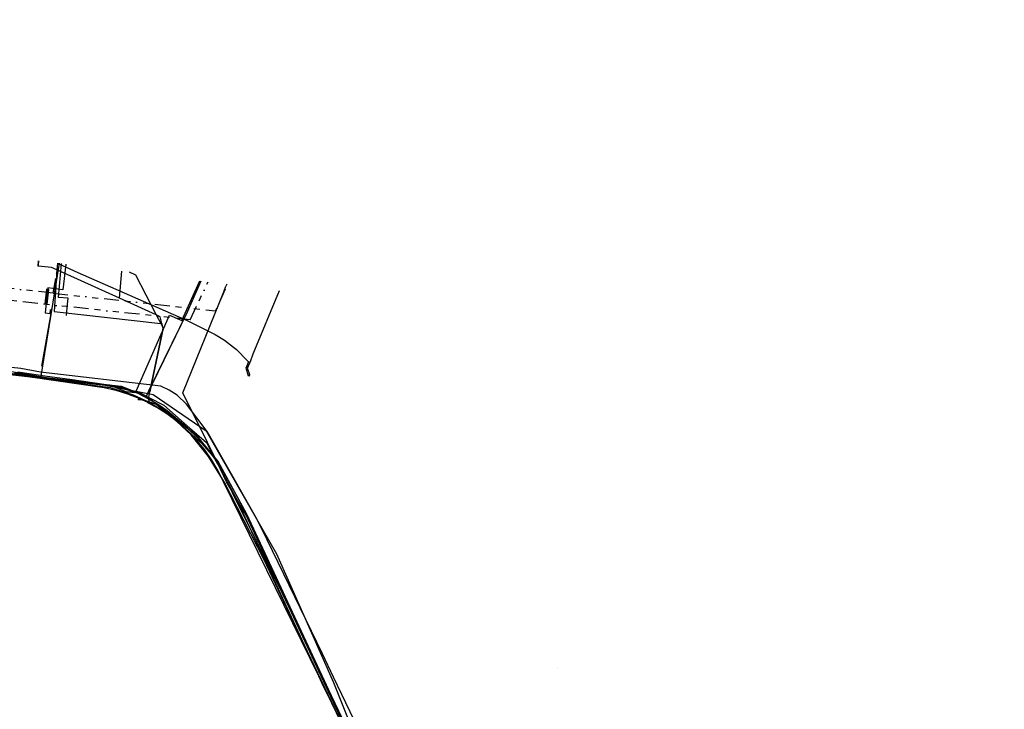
# Model space of a CAD drawing. Header units: metres. Extents: x 110434 to 154968, y 389493 to 3894488.
# Tile 8 of 10: x 111094 to 111259, y 426744 to 426860. Entities that reach past the tile are written whole.
import ezdxf
from ezdxf.lldxf.tags import DXFTag

# ---------------------------------------------------------------- set-up
doc = ezdxf.new("R2010")
doc.units = ezdxf.units.M
doc.header["$LTSCALE"] = 0.5
doc.linetypes.add('RI-OVERIG', pattern=[17, 5, -2, 2, -2, 0, -2, 2, -2])
for name, color, linetype in [('B-WE-KL-DATA_BT NEDERLAND NV-G', 90, 'KL-DATA-N'), ('B-WE-KL-DATA_DUCT_ZIGGO BV-G', 90, 'Continuous'), ('B-WE-KL-DATA_EUROFIBER NEDERLAND BV-G', 90, 'KL-DATA-N'), ('B-WE-KL-DATA_GEBROEDERS VAN DER DONK BV SBD-G', 90, 'KL-DATA-N'), ('B-WE-KL-DATA_HULPSTUK_KPN BV-S', 90, 'Continuous'), ('B-WE-KL-DATA_KABELBED_KPN BV-G', 90, 'Continuous'), ('B-WE-KL-DATA_KABELBED_ZIGGO BV-G', 90, 'Continuous'), ('B-WE-KL-DATA_MANTELBUIS_PVC_1_KPN BV-G', 90, 'Continuous'), ('B-WE-KL-ET_LS_400 V_STEDIN BV NETBEHEER BV-G', 190, 'KL-LS-N'), ('B-WE-KL-ET_LS_HULPSTUK_STEDIN BV NETBEHEER BV-S', 190, 'Continuous'), ('B-WE-KL-ET_LS_MANTELBUIS_STEDIN BV NETBEHEER BV-G', 190, 'Continuous'), ('B-WE-KL-ET_MS_13 KV_STEDIN BV NETBEHEER BV-G', 130, 'KL-MS-N'), ('B-WE-KL-GAS_LD_MANTELBUIS_PVC_250_STEDIN BV NETBEHEER BV-G', 50, 'Continuous'), ('B-WE-KL-GAS_LD_PVC_200_0.1 BAR_STEDIN BV NETBEHEER BV-G', 50, 'KL-GAS-LD-N'), ('B-WE-KL-WATER_HULPSTUK_OASEN NV-S', 170, 'Continuous'), ('B-WE-KL-WATER_PVC_200_OASEN NV-G', 170, 'KL-WATER-N'), ('B-WE-KL-WATER_PVC_315_OASEN NV-G', 170, 'KL-WATER-N'), ('B-WE-RI-VRIJVERVAL_GEMEENTE SLIEDRECHT-G', 210, 'RI-OVERIG')]:
    doc.layers.add(name, color=color, linetype=linetype)
doc.styles.add('NLCS-ISO', font='NLCS-ISO.ttf')
doc.styles.get("Standard").update_dxf_attribs({"font": 'isocp.shx', "height": 2.5})
tags = doc.linetypes.add('KL-DATA-N', pattern='A,4,-1,[101,NLCS.SHX,S=0.5,R=0,X=0,Y=0],-1,4,-1,["D",Standard,S=1,R=0,X=-0.25,Y=-0.5],-1.5', length=12.5).pattern_tags.tags
tags[18] = DXFTag(74, 10)
tags = doc.linetypes.add('KL-GAS-LD-N', pattern='A,4,-1,[69,NLCS.SHX,S=0.5,R=0,X=0,Y=0],-1,4,-1,["L",Standard,S=1,R=0,X=0.25,Y=-0.5],-2', length=13).pattern_tags.tags
tags[18] = DXFTag(74, 10)
tags = doc.linetypes.add('KL-LS-N', pattern='A,4,-1,[103,NLCS.SHX,S=0.75,R=0,X=0,Y=0],-1,4,-1,["L",Standard,S=1,R=0,X=0,Y=-0.5],-2', length=13).pattern_tags.tags
tags[18] = DXFTag(74, 10)
tags = doc.linetypes.add('KL-MS-N', pattern='A,4,-1,[103,NLCS.SHX,S=0.75,R=0,X=0,Y=0],-1,4,-1,["M",Standard,S=1,R=0,X=0,Y=-0.5],-2', length=13).pattern_tags.tags
tags[18] = DXFTag(74, 10)
doc.linetypes.add('KL-WATER-N', pattern='A,7,-0.5,[168,NLCS.SHX,S=0.75,R=0,X=0.75,Y=0],-2', length=9.5)

# ---------------------------------------------------------------- blocks, each defined once
blk = doc.blocks.new('SKL-WTB_HULP_MOF-SO')
at = {"linetype": 'ByBlock', "lineweight": 18}
h = blk.add_hatch(color=0, dxfattribs=at)
h.dxf.hatch_style = 1
h.paths.add_polyline_path([(-0.5625, 0, 1), (0.5625, 0, 1)])
at = {"color": 0, "linetype": 'ByBlock', "lineweight": 18}
blk.add_circle((0, 0), 0.5625, dxfattribs=at)
at = {"color": 0, "linetype": 'ByBlock', "lineweight": 18, "style": 'NLCS-ISO', "flags": 1}
for tag, p in [('TYPE', (1.5, 0)), ('OMSCHRIJVING', (1.5, -3)), ('LABEL', (1.5, -1.5))]:
    blk.add_attdef(tag, p, '', height=1, dxfattribs=at)
blk = doc.blocks.new('SKL-WTB_HULP_OVERIG-SO')
at = {"color": 0, "linetype": 'ByBlock', "lineweight": 18}
for points in [[(-0.1, 0.1), (0.1, -0.1)], [(0.1, 0.1), (-0.1, -0.1)]]:
    blk.add_lwpolyline(points, dxfattribs=at)
at = {"color": 0, "linetype": 'ByBlock', "lineweight": 18, "style": 'NLCS-ISO', "flags": 1}
for tag, p in [('TYPE', (1.5, 0)), ('LABEL', (1.5, -1.5)), ('OMSCHRIJVING', (1.5, -3))]:
    blk.add_attdef(tag, p, '', height=1, dxfattribs=at)

msp = doc.modelspace()

# ---------------------------------------------------------------- linework, layer by layer
at = {"layer": 'B-WE-KL-DATA_BT NEDERLAND NV-G', "flags": 128}
for points in [[(110600.02, 426851.74), (110600.78, 426853.92), (110600.98, 426854.29), (110601.2, 426854.63), (110601.43, 426854.97), (110601.67, 426855.3), (110601.91, 426855.63), (110602.18, 426855.94), (110602.46, 426856.25), (110602.74, 426856.55), (110603.02, 426856.83), (110603.33, 426857.1), (110603.65, 426857.37), (110603.96, 426857.62), (110604.29, 426857.86), (110604.63, 426858.09), (110604.97, 426858.31), (110605.33, 426858.51), (110605.69, 426858.71), (110606.06, 426858.89), (110606.43, 426859.05), (110606.82, 426859.21), (110607.19, 426859.35), (110607.58, 426859.48), (110607.97, 426859.58), (110608.37, 426859.69), (110608.78, 426859.78), (110609.22, 426859.89), (110609.63, 426859.99), (110610.05, 426860.07), (110610.47, 426860.13), (110610.9, 426860.19), (110611.32, 426860.23), (110611.74, 426860.25), (110612.16, 426860.26), (110612.59, 426860.26), (110613.01, 426860.24), (110613.44, 426860.2), (110613.87, 426860.15), (110614.29, 426860.1), (110614.7, 426860.02), (110615.12, 426859.92), (110615.54, 426859.82), (110615.94, 426859.7), (110616.35, 426859.57), (110616.74, 426859.42), (110617.14, 426859.26), (110617.53, 426859.09), (110617.91, 426858.9), (110618.29, 426858.7), (110618.64, 426858.5), (110641.87, 426842.52), (110660.84, 426827.9), (110664.73, 426824.76), (110666.87, 426822.64), (110705.79, 426791.25), (110708.67, 426788.66), (110711.69, 426786.24), (110714.86, 426784.02), (110718.16, 426781.99), (110721.57, 426780.17), (110725.09, 426778.56), (110728.7, 426777.16), (110732.39, 426775.98), (110736.14, 426775.03), (110739.95, 426774.31), (110772.71, 426770.85), (110780.4, 426770.03), (110827.02, 426765.11), (110876.74, 426759.82), (110916.51, 426755.59), (110922.9, 426753.25), (110940.73, 426762.41), (110940.65, 426767.63), (110952.2, 426790.37), (110956.1, 426796.37), (110959.39, 426803.18), (110960.56, 426804.96), (110961.91, 426806.6), (110963.44, 426808.07), (110965.13, 426809.37), (110966.94, 426810.48), (110968.87, 426811.38), (110970.88, 426812.06), (110972.95, 426812.52), (110975.07, 426812.75), (110977.19, 426812.74), (110992.04, 426811.86), (111041.79, 426806.62), (111091.51, 426801.39), (111098.94, 426800.08), (111108.93, 426798.94), (111110.36, 426798.34), (111111.76, 426797.76)], [(110600.03, 426851.73), (110600.78, 426853.92), (110601.91, 426855.63), (110603.96, 426857.62), (110606.06, 426858.89), (110610.05, 426860.07), (110612.59, 426860.26), (110615.54, 426859.82), (110618.29, 426858.7), (110641.87, 426842.52), (110660.84, 426827.9), (110664.73, 426824.76), (110666.87, 426822.64), (110705.79, 426791.25), (110708.67, 426788.66), (110711.69, 426786.24), (110714.86, 426784.02), (110718.16, 426781.99), (110721.57, 426780.17), (110725.09, 426778.56), (110728.7, 426777.16), (110732.39, 426775.98), (110736.14, 426775.03), (110739.95, 426774.31), (110916.51, 426755.59), (110922.9, 426753.25), (110940.73, 426762.41), (110940.65, 426767.63), (110952.2, 426790.37), (110956.1, 426796.37), (110959.39, 426803.18), (110960.56, 426804.96), (110961.91, 426806.6), (110963.44, 426808.07), (110965.13, 426809.37), (110966.94, 426810.48), (110968.87, 426811.38), (110970.88, 426812.06), (110972.96, 426812.52), (110975.07, 426812.75), (110977.2, 426812.74), (110992.04, 426811.86), (111091.51, 426801.39), (111098.94, 426800.08), (111108.93, 426798.94), (111111.76, 426797.76)], [(111111.76, 426797.76), (111113.4, 426797.87), (111118.99, 426810.69), (111121.05, 426809.77), (111124.1, 426816.45)], [(111111.76, 426797.76), (111113.4, 426797.87), (111118.99, 426810.69), (111121.05, 426809.77), (111124.1, 426816.45)], [(111111.76, 426797.76), (111113.62, 426797.67), (111115.11, 426797.07), (111123.48, 426790.51), (111127.19, 426785.97), (111131.94, 426777.31), (111139.62, 426760.82), (111150.68, 426737.04), (111152.07, 426732.25), (111156.46, 426722.13), (111158.97, 426716.68), (111162.9, 426708.07), (111166.84, 426695.79), (111167.67, 426693.31), (111170.67, 426686.85), (111170.09, 426685.27), (111172.34, 426680.54), (111176.69, 426670.99), (111177.38, 426669.77), (111178.95, 426667.26), (111183.89, 426659.32), (111184.61, 426658.16), (111185.03, 426657.38), (111189.96, 426646.64), (111193.91, 426638.13), (111196.44, 426632.73), (111198.71, 426627.88), (111200.18, 426625.08), (111202.89, 426620.73), (111204.69, 426618.11), (111206.83, 426615.47), (111208.25, 426613.97), (111210.87, 426611.29), (111213.91, 426608.52), (111221.04, 426602.79), (111234.63, 426592.19)], [(111111.76, 426797.76), (111113.62, 426797.67), (111115.11, 426797.07), (111123.48, 426790.51), (111127.19, 426785.97), (111131.95, 426777.31), (111139.62, 426760.82), (111150.68, 426737.04), (111152.07, 426732.25), (111156.46, 426722.13), (111158.97, 426716.68), (111162.9, 426708.07), (111166.84, 426695.79), (111167.67, 426693.31), (111170.67, 426686.85), (111170.09, 426685.27), (111172.34, 426680.54), (111176.69, 426670.99), (111177.38, 426669.77), (111178.95, 426667.26), (111183.89, 426659.32), (111184.61, 426658.16), (111185.03, 426657.38), (111189.96, 426646.64), (111193.91, 426638.13), (111196.44, 426632.73), (111198.71, 426627.88), (111200.18, 426625.08), (111202.89, 426620.73), (111204.69, 426618.11), (111206.83, 426615.47), (111208.25, 426613.97), (111210.87, 426611.29), (111213.91, 426608.52), (111221.04, 426602.79), (111234.63, 426592.19), (111246.1, 426583.5), (111252.3, 426579.6), (111258.8, 426575.8), (111262.4, 426573.4), (111275.1, 426563.2), (111283.8, 426556.1), (111296, 426546.3), (111301.3, 426541.8), (111304.1, 426538.6), (111307.8, 426535.3), (111312.3, 426533), (111332.6, 426517), (111353.9, 426491.7), (111353.8, 426489.8), (111354.2, 426489.1), (111355.3, 426489.3), (111382.2, 426520), (111383.7, 426521.3), (111391.12, 426530.65)]]:
    msp.add_lwpolyline(points, dxfattribs=at)
at = {"layer": 'B-WE-KL-DATA_DUCT_ZIGGO BV-G', "flags": 128}
msp.add_lwpolyline([(111153.28, 426735.62), (111151.72, 426734.86), (111149.1, 426740.22), (111144.5, 426750), (111131.85, 426777.19), (111128.57, 426782.67), (111127.02, 426785.95), (111126.31, 426787.04), (111124.96, 426788.7), (111124, 426789.77), (111121.67, 426792.03), (111118.59, 426794.57), (111117.3, 426795.49), (111115.54, 426796.57), (111113.75, 426797.5), (111110.93, 426798.54), (111110.09, 426798.73), (111099.11, 426799.94), (111092.97, 426800.94)], dxfattribs=at)
at = {"layer": 'B-WE-KL-DATA_EUROFIBER NEDERLAND BV-G', "flags": 128}
for points in [[(110600.04, 426851.72), (110600.8, 426853.9), (110601, 426854.3), (110601.2, 426854.6), (110601.4, 426855), (110601.7, 426855.3), (110601.9, 426855.6), (110602.2, 426855.9), (110602.5, 426856.3), (110602.7, 426856.5), (110603, 426856.8), (110603.3, 426857.1), (110603.6, 426857.4), (110604, 426857.6), (110604.3, 426857.9), (110604.6, 426858.1), (110605, 426858.3), (110605.3, 426858.5), (110605.7, 426858.7), (110606.1, 426858.9), (110606.4, 426859.1), (110606.8, 426859.2), (110607.2, 426859.4), (110607.6, 426859.5), (110608, 426859.6), (110608.4, 426859.7), (110608.8, 426859.8), (110609.2, 426859.9), (110609.6, 426860), (110610, 426860.1), (110610.5, 426860.1), (110610.9, 426860.2), (110611.3, 426860.2), (110611.7, 426860.3), (110612.2, 426860.3), (110612.6, 426860.3), (110613, 426860.2), (110613.4, 426860.2), (110613.9, 426860.2), (110614.3, 426860.1), (110614.7, 426860), (110615.1, 426859.9), (110615.5, 426859.8), (110615.9, 426859.7), (110616.3, 426859.6), (110616.7, 426859.4), (110617.1, 426859.3), (110617.5, 426859.1), (110617.9, 426858.9), (110618.3, 426858.7), (110618.6, 426858.5), (110641.9, 426842.5), (110660.8, 426827.9), (110664.7, 426824.8), (110666.9, 426822.6), (110705.8, 426791.2), (110706.8, 426790.3), (110707.8, 426789.4), (110708.8, 426788.6), (110709.8, 426787.7), (110710.8, 426786.9), (110711.9, 426786.1), (110713, 426785.3), (110714.1, 426784.5), (110715.2, 426783.8), (110716.3, 426783.1), (110717.5, 426782.4), (110718.6, 426781.7), (110719.8, 426781.1), (110721, 426780.5), (110722.2, 426779.9), (110723.4, 426779.3), (110724.6, 426778.8), (110725.8, 426778.3), (110727.1, 426777.8), (110728.3, 426777.3), (110729.6, 426776.9), (110730.9, 426776.4), (110732.1, 426776.1), (110733.4, 426775.7), (110734.7, 426775.4), (110736, 426775.1), (110737.3, 426774.8), (110738.6, 426774.5), (110739.9, 426774.3), (110772.7, 426770.8), (110922.9, 426753.3), (110940.7, 426762.4), (110961.5, 426806.2), (110975.7, 426812.8), (111108.93, 426798.94), (111110.65, 426798.45), (111112.07, 426798.25), (111115.11, 426797.07), (111123.48, 426790.51), (111127.19, 426785.97), (111131.94, 426777.31), (111139.62, 426760.82), (111150.68, 426737.04), (111152.07, 426732.25), (111156.46, 426722.13), (111158.97, 426716.68), (111162.9, 426708.1), (111167.67, 426693.31), (111170.67, 426686.85), (111170.09, 426685.27), (111172.34, 426680.54), (111176.69, 426670.99), (111177.37, 426669.78), (111179.87, 426665.77), (111183.89, 426659.32), (111184.61, 426658.16), (111185.03, 426657.38), (111189.96, 426646.64), (111193.9, 426638.15), (111196.44, 426632.73), (111198.71, 426627.88), (111200.18, 426625.08), (111202.89, 426620.73), (111204.7, 426618.1), (111206.83, 426615.47), (111210.87, 426611.29), (111213.91, 426608.52), (111221.04, 426602.79), (111234.63, 426592.19)], [(110600.04, 426851.72), (110600.8, 426853.9), (110601.4, 426855), (110602.5, 426856.3), (110603.6, 426857.4), (110604, 426857.6), (110604.3, 426857.9), (110606.4, 426859.1), (110606.8, 426859.2), (110607.2, 426859.4), (110610, 426860.1), (110610.5, 426860.1), (110610.9, 426860.2), (110611.3, 426860.2), (110611.7, 426860.3), (110612.6, 426860.3), (110613, 426860.2), (110613.9, 426860.2), (110616.3, 426859.6), (110616.7, 426859.4), (110617.1, 426859.3), (110618.3, 426858.7), (110641.9, 426842.5), (110660.8, 426827.9), (110664.7, 426824.8), (110666.9, 426822.6), (110705.8, 426791.2), (110709.8, 426787.7), (110714.1, 426784.5), (110718.6, 426781.7), (110723.4, 426779.3), (110728.3, 426777.3), (110730.9, 426776.4), (110733.4, 426775.7), (110739.9, 426774.3), (110772.7, 426770.8), (110922.9, 426753.3), (110940.7, 426762.4), (110956.1, 426796.4), (110967.9, 426811), (110995.62, 426811.29), (111071.45, 426803.34), (111108.93, 426798.94), (111110.65, 426798.45), (111112.07, 426798.25), (111115.11, 426797.07), (111123.48, 426790.51), (111127.2, 426786), (111131.94, 426777.31), (111139.62, 426760.82), (111150.68, 426737.04), (111152.07, 426732.25), (111156.46, 426722.13), (111162.9, 426708.1), (111167.67, 426693.31), (111170.67, 426686.85), (111170.09, 426685.27), (111172.34, 426680.54), (111176.69, 426670.99), (111177.37, 426669.78), (111179.87, 426665.77), (111184.61, 426658.16), (111185.03, 426657.38), (111193.9, 426638.15), (111196.44, 426632.73), (111198.71, 426627.88), (111200.18, 426625.08), (111202.89, 426620.73), (111204.69, 426618.11), (111206.83, 426615.47), (111210.87, 426611.29), (111213.91, 426608.52), (111221.04, 426602.79), (111234.63, 426592.19)], [(110600.04, 426851.72), (110600.8, 426853.9), (110601, 426854.3), (110601.2, 426854.6), (110601.4, 426855), (110601.7, 426855.3), (110601.9, 426855.6), (110602.2, 426855.9), (110602.5, 426856.3), (110602.7, 426856.5), (110603, 426856.8), (110603.3, 426857.1), (110603.6, 426857.4), (110604, 426857.6), (110604.3, 426857.9), (110604.6, 426858.1), (110605, 426858.3), (110605.3, 426858.5), (110605.7, 426858.7), (110606.1, 426858.9), (110606.4, 426859.1), (110606.8, 426859.2), (110607.2, 426859.4), (110607.6, 426859.5), (110608, 426859.6), (110608.4, 426859.7), (110608.8, 426859.8), (110609.2, 426859.9), (110609.6, 426860), (110610, 426860.1), (110610.5, 426860.1), (110610.9, 426860.2), (110611.3, 426860.2), (110611.7, 426860.3), (110612.2, 426860.3), (110612.6, 426860.3), (110613, 426860.2), (110613.4, 426860.2), (110613.9, 426860.2), (110614.3, 426860.1), (110614.7, 426860), (110615.1, 426859.9), (110615.5, 426859.8), (110615.9, 426859.7), (110616.3, 426859.6), (110616.7, 426859.4), (110617.1, 426859.3), (110617.5, 426859.1), (110617.9, 426858.9), (110618.3, 426858.7), (110618.6, 426858.5), (110641.9, 426842.5), (110660.8, 426827.9), (110664.7, 426824.8), (110666.9, 426822.6), (110705.8, 426791.2), (110706.8, 426790.3), (110707.8, 426789.4), (110708.8, 426788.6), (110709.8, 426787.7), (110710.8, 426786.9), (110711.9, 426786.1), (110713, 426785.3), (110714.1, 426784.5), (110715.2, 426783.8), (110716.3, 426783.1), (110717.5, 426782.4), (110718.6, 426781.7), (110719.8, 426781.1), (110721, 426780.5), (110722.2, 426779.9), (110723.4, 426779.3), (110724.6, 426778.8), (110725.8, 426778.3), (110727.1, 426777.8), (110728.3, 426777.3), (110729.6, 426776.9), (110730.9, 426776.4), (110732.1, 426776.1), (110733.4, 426775.7), (110734.7, 426775.4), (110736, 426775.1), (110737.3, 426774.8), (110738.6, 426774.5), (110739.9, 426774.3), (110772.7, 426770.8), (110922.9, 426753.3), (110940.7, 426762.4), (110961.5, 426806.2), (110975.7, 426812.8), (111108.93, 426798.94), (111110.65, 426798.45), (111112.07, 426798.25), (111115.11, 426797.07), (111123.48, 426790.51), (111127.19, 426785.97), (111131.94, 426777.31), (111139.62, 426760.82), (111150.68, 426737.04), (111152.07, 426732.25), (111156.46, 426722.13), (111158.97, 426716.68), (111162.9, 426708.1), (111167.67, 426693.31), (111170.67, 426686.85), (111170.09, 426685.27), (111172.34, 426680.54), (111176.69, 426670.99), (111177.37, 426669.78), (111179.87, 426665.77), (111183.89, 426659.32), (111184.61, 426658.16), (111185.03, 426657.38), (111189.96, 426646.64), (111193.9, 426638.15), (111196.44, 426632.73), (111198.71, 426627.88), (111200.18, 426625.08), (111202.89, 426620.73), (111204.7, 426618.1), (111206.83, 426615.47), (111210.87, 426611.29), (111213.91, 426608.52), (111221.04, 426602.79), (111234.63, 426592.19)], [(110600.04, 426851.72), (110600.8, 426853.9), (110601.4, 426855), (110602.5, 426856.3), (110603.6, 426857.4), (110604, 426857.6), (110604.3, 426857.9), (110606.4, 426859.1), (110606.8, 426859.2), (110607.2, 426859.4), (110610, 426860.1), (110610.5, 426860.1), (110610.9, 426860.2), (110611.3, 426860.2), (110611.7, 426860.3), (110612.6, 426860.3), (110613, 426860.2), (110613.9, 426860.2), (110616.3, 426859.6), (110616.7, 426859.4), (110617.1, 426859.3), (110618.3, 426858.7), (110641.9, 426842.5), (110660.8, 426827.9), (110664.7, 426824.8), (110666.9, 426822.6), (110705.8, 426791.2), (110709.8, 426787.7), (110714.1, 426784.5), (110718.6, 426781.7), (110723.4, 426779.3), (110728.3, 426777.3), (110730.9, 426776.4), (110733.4, 426775.7), (110739.9, 426774.3), (110772.7, 426770.8), (110922.9, 426753.3), (110940.7, 426762.4), (110956.1, 426796.4), (110967.9, 426811), (110995.62, 426811.29), (111071.45, 426803.34), (111108.93, 426798.94), (111110.65, 426798.45)], [(111110.65, 426798.45), (111112.07, 426798.25), (111115.11, 426797.07), (111122.04, 426811.25), (111124.3, 426816.42)], [(111110.65, 426798.45), (111112.07, 426798.25), (111115.11, 426797.07), (111115.53, 426797.94), (111122.04, 426811.25), (111123.15, 426813.78), (111124.3, 426816.42)], [(111110.65, 426798.45), (111112.07, 426798.25), (111115.11, 426797.07), (111123.48, 426790.51), (111127.19, 426785.97), (111131.94, 426777.31), (111150.68, 426737.04), (111152.07, 426732.25), (111156.46, 426722.13), (111162.9, 426708.1), (111167.67, 426693.31), (111170.67, 426686.85), (111170.09, 426685.27), (111172.34, 426680.54), (111176.69, 426670.99), (111177.37, 426669.78), (111185.03, 426657.38), (111198.71, 426627.88), (111200.18, 426625.08), (111202.89, 426620.73), (111204.69, 426618.11), (111206.83, 426615.47), (111210.87, 426611.29), (111213.91, 426608.52), (111221.04, 426602.79), (111234.63, 426592.19)], [(111110.65, 426798.45), (111112.07, 426798.25), (111115.11, 426797.07), (111123.48, 426790.51), (111127.19, 426785.97), (111131.94, 426777.31), (111139.62, 426760.82), (111150.68, 426737.04), (111152.07, 426732.25), (111156.46, 426722.13), (111158.97, 426716.68), (111162.9, 426708.1), (111167.67, 426693.31), (111170.67, 426686.85), (111170.09, 426685.27), (111172.34, 426680.54), (111176.69, 426670.99), (111177.37, 426669.78), (111179.87, 426665.77), (111183.89, 426659.32), (111184.61, 426658.16), (111185.03, 426657.38), (111189.96, 426646.64), (111193.9, 426638.15), (111196.44, 426632.73), (111198.71, 426627.88), (111200.18, 426625.08), (111202.89, 426620.73), (111204.69, 426618.11), (111206.83, 426615.47), (111210.87, 426611.29), (111213.91, 426608.52), (111221.04, 426602.79), (111234.63, 426592.19)]]:
    msp.add_lwpolyline(points, dxfattribs=at)
at = {"layer": 'B-WE-KL-DATA_GEBROEDERS VAN DER DONK BV SBD-G', "flags": 128}
msp.add_lwpolyline([(110600.02, 426851.74), (110600.78, 426853.92), (110600.98, 426854.29), (110601.2, 426854.63), (110601.43, 426854.97), (110601.91, 426855.63), (110602.46, 426856.25), (110602.74, 426856.55), (110603.02, 426856.83), (110603.65, 426857.37), (110603.96, 426857.62), (110604.29, 426857.86), (110604.63, 426858.09), (110604.97, 426858.31), (110605.33, 426858.51), (110605.69, 426858.71), (110606.06, 426858.89), (110606.43, 426859.05), (110606.82, 426859.21), (110607.19, 426859.35), (110607.58, 426859.48), (110607.97, 426859.58), (110608.37, 426859.69), (110608.78, 426859.78), (110609.22, 426859.89), (110609.63, 426859.99), (110610.05, 426860.07), (110610.47, 426860.13), (110610.9, 426860.19), (110611.32, 426860.23), (110611.74, 426860.25), (110612.16, 426860.26), (110612.59, 426860.26), (110613.01, 426860.24), (110613.44, 426860.2), (110613.87, 426860.15), (110614.29, 426860.1), (110614.7, 426860.02), (110615.54, 426859.82), (110616.35, 426859.57), (110617.15, 426859.26), (110617.53, 426859.09), (110617.91, 426858.9), (110618.29, 426858.7), (110618.64, 426858.5), (110641.87, 426842.52), (110660.84, 426827.9), (110664.73, 426824.76), (110666.87, 426822.64), (110705.79, 426791.25), (110707.99, 426789.23), (110713.63, 426784.85), (110719.72, 426781.12), (110726.2, 426778.1), (110732.97, 426775.82), (110739.95, 426774.31), (110772.71, 426770.85), (110777.69, 426770.31), (110827.02, 426765.11), (110916.51, 426755.59), (110922.91, 426753.22), (110940.73, 426762.41), (110940.65, 426767.63), (110952.2, 426790.37), (110956.1, 426796.37), (110959.39, 426803.18), (110960.26, 426804.55), (110962.83, 426807.52), (110965.94, 426809.91), (110969.47, 426811.61), (110973.28, 426812.57), (110977.19, 426812.74), (110992.04, 426811.86), (111041.79, 426806.62), (111091.51, 426801.39), (111098.94, 426800.08), (111110.85, 426798.73), (111115.11, 426797.07), (111123.48, 426790.51), (111127.19, 426785.97), (111131.95, 426777.31), (111150.68, 426737.04), (111152.07, 426732.25), (111156.12, 426722.87), (111156.46, 426722.13), (111159, 426716.69), (111161.16, 426711.91), (111162.9, 426708.07), (111166.84, 426695.79), (111167.67, 426693.31), (111170.67, 426686.85), (111170.09, 426685.27), (111172.34, 426680.54), (111176.69, 426670.99), (111177.38, 426669.77), (111178.95, 426667.26), (111183.89, 426659.32), (111184.61, 426658.16), (111185.03, 426657.38), (111189.96, 426646.64), (111193.91, 426638.13), (111196.44, 426632.73), (111198.71, 426627.88), (111199.73, 426625.93), (111200.61, 426622.69)], dxfattribs=at)
at = {"layer": 'B-WE-KL-DATA_KABELBED_KPN BV-G', "flags": 128}
for points in [[(111096.9, 426818.91), (111096.99, 426819.81)], [(111096.99, 426819.81), (111096.91, 426819.03)], [(111100.17, 426819.42), (111100.08, 426818.27), (111099.87, 426815.59), (111099.6, 426811.29), (111117.52, 426809.26), (111117.73, 426809.23)], [(111110.6, 426813.5), (111100.08, 426818.27), (111099.16, 426818.69), (111096.9, 426818.91)], [(111110.6, 426813.5), (111111, 426818.07)], [(111112.22, 426817.92), (111113.28, 426817.44), (111116.77, 426810.7)], [(111116.77, 426810.7), (111110.6, 426813.5)], [(111116.77, 426810.7), (111117.52, 426809.26), (111117.91, 426808.5)], [(111117.73, 426809.24), (111117.43, 426810.41), (111116.77, 426810.7)], [(111117.91, 426808.5), (111117.73, 426809.23), (111117.73, 426809.24)], [(111024.84, 426807.77), (111027.3, 426807.52), (111041.99, 426805.92), (111070.64, 426803.04), (111093.95, 426800.62), (111095.65, 426800.28), (111108, 426798.54), (111109.99, 426798.08), (111111.94, 426797.47), (111113.84, 426796.73)], [(111116.69, 426795.28), (111116.02, 426795.69), (111115.94, 426795.75), (111115.87, 426795.81), (111115.8, 426795.88), (111115.74, 426795.95), (111115.68, 426796.02), (111115.63, 426796.11), (111115.58, 426796.19), (111115.55, 426796.28), (111115.52, 426796.38), (111115.5, 426796.47), (111115.49, 426796.57), (111115.48, 426796.67), (111115.49, 426796.76), (111115.5, 426796.86), (111115.51, 426796.9), (111115.81, 426798.35), (111117.91, 426808.5)], [(111117.91, 426808.5), (111115.81, 426798.35), (111115.69, 426797.78)], [(111093.5, 426801.17), (111098.46, 426800.4), (111102.25, 426799.91), (111108.34, 426799), (111114.18, 426797.55), (111115.5, 426796.86), (111118.05, 426795.52), (111121.98, 426792.08), (111125.19, 426789.25), (111126.56, 426786.57), (111126.56, 426786.56)], [(111113.79, 426796.5), (111113.99, 426796.49), (111114.2, 426796.47), (111114.4, 426796.44), (111114.59, 426796.38), (111114.79, 426796.32), (111114.97, 426796.23), (111115.15, 426796.14), (111115.32, 426796.02), (111116.69, 426795.28)], [(111113.83, 426796.73), (111113.84, 426796.72), (111115.63, 426796.11), (111116.73, 426795.72), (111120.28, 426792.8), (111120.29, 426792.8), (111122.16, 426791.12), (111124.51, 426789.03), (111125.99, 426787.29), (111126.54, 426786.59)], [(111146.84, 426744.35), (111144.68, 426748.77), (111144.68, 426748.77), (111144.07, 426750), (111128.08, 426782.68), (111127.16, 426784.54), (111126.1, 426786.32), (111124.91, 426788.02), (111123.59, 426789.62), (111122.16, 426791.12), (111121.24, 426791.98), (111120.29, 426792.8), (111120.28, 426792.8), (111118.53, 426794.11), (111116.69, 426795.28)], [(111126.54, 426786.59), (111126.56, 426786.57), (111126.64, 426786.47), (111127.49, 426784.93), (111130.2, 426779.89), (111144.68, 426748.77), (111144.68, 426748.77), (111150.14, 426737.44), (111153.86, 426728.71), (111154.93, 426726.18), (111154.93, 426726.18), (111155.11, 426725.79)]]:
    msp.add_lwpolyline(points, dxfattribs=at)
at = {"layer": 'B-WE-KL-DATA_KABELBED_ZIGGO BV-G', "flags": 128}
msp.add_lwpolyline([(111153.28, 426735.62), (111151.72, 426734.86), (111149.1, 426740.22), (111144.5, 426750), (111131.85, 426777.19), (111128.57, 426782.67), (111127.02, 426785.95), (111126.31, 426787.04), (111124.96, 426788.7), (111124, 426789.77), (111121.67, 426792.03), (111118.59, 426794.57), (111117.3, 426795.49), (111115.54, 426796.57), (111113.75, 426797.5), (111110.93, 426798.54), (111110.09, 426798.73), (111099.11, 426799.94), (111092.97, 426800.94)], dxfattribs=at)
at = {"layer": 'B-WE-KL-DATA_MANTELBUIS_PVC_1_KPN BV-G', "flags": 128}
for points in [[(111096.99, 426819.81), (111096.91, 426819.03)], [(111096.99, 426819.81), (111096.91, 426819.03)], [(111117.91, 426808.5), (111115.81, 426798.35), (111115.69, 426797.78)], [(111117.91, 426808.5), (111115.81, 426798.35), (111115.69, 426797.78)]]:
    msp.add_lwpolyline(points, dxfattribs=at)
at = {"layer": 'B-WE-KL-ET_LS_400 V_STEDIN BV NETBEHEER BV-G', "flags": 128}
for points in [[(111101.55, 426819.25), (111101.07, 426814.94), (111098.54, 426815.23), (111098.09, 426811.04), (111098.92, 426810.95), (111098.99, 426811.64)], [(111100.3, 426819.4), (111100.27, 426819.34), (111103.61, 426817.86), (111114.56, 426813.03), (111121.95, 426809.76), (111125.01, 426808.25), (111126.67, 426807.43), (111128.24, 426806.47), (111130.27, 426804.89), (111132.06, 426803.05), (111132.26, 426802.82), (111131.8, 426801.76), (111132.24, 426800.53)], [(111101.68, 426810.61), (111101.86, 426812.49), (111101.97, 426813.5), (111100.32, 426813.64), (111100.83, 426819.34)], [(111132.52, 426800.62), (111132.12, 426801.75), (111132.64, 426803.06), (111133.07, 426804.15), (111137.47, 426814.79)], [(111155.34, 426728.4), (111154.36, 426731.12), (111152.68, 426736.6), (111152.11, 426738.19), (111151.46, 426739.74), (111146.57, 426749.87), (111144.7, 426753.75), (111134.48, 426774.91), (111133.5, 426776.75), (111131.35, 426780.46), (111129.65, 426783.56), (111125.3, 426791.14), (111121.86, 426795.72), (111120.28, 426797.25), (111118.95, 426798.08), (111117.53, 426798.74), (111097.29, 426801.08), (111094.02, 426801.73), (111070.2, 426804.25), (111043.18, 426807.04), (111035.07, 426807.88), (111017.76, 426809.7), (111017.63, 426809.71), (111017.26, 426809.71)], [(111132.44, 426800.39), (111132.24, 426800.53)], [(111132.44, 426800.39), (111132.52, 426800.62)]]:
    msp.add_lwpolyline(points, dxfattribs=at)
at = {"layer": 'B-WE-KL-ET_LS_MANTELBUIS_STEDIN BV NETBEHEER BV-G', "flags": 128}
msp.add_lwpolyline([(111098.31, 426815.04), (111098.05, 426812.56), (111098.45, 426812.51), (111098.71, 426815), (111098.31, 426815.04)], dxfattribs=at)
at = {"layer": 'B-WE-KL-ET_MS_13 KV_STEDIN BV NETBEHEER BV-G', "flags": 128}
msp.add_lwpolyline([(111164.39, 426705.52), (111164, 426707.06), (111162.11, 426712.17), (111155.72, 426725.74), (111149.63, 426738.54), (111141.08, 426756.49), (111134.91, 426769.56), (111128.2, 426782.69), (111125.53, 426786.91), (111122.66, 426790.58), (111119.45, 426793.55), (111115.54, 426796.03), (111112.94, 426797.24), (111109.05, 426798.48), (111095.13, 426800.3), (111075, 426802.58), (111052.42, 426804.78), (111023.99, 426807.39), (111005.49, 426809.7), (110989.14, 426811.38), (110979.07, 426812.43), (110977.04, 426812.49), (110976.59, 426812.49), (110976.17, 426812.44), (110975.93, 426812.34), (110975.8, 426812.25), (110971.94, 426793.65), (110972, 426793.42), (110972.56, 426792.81), (110973.5, 426792.02), (110974.78, 426790.92), (110975.04, 426790.55), (110975.23, 426790.03), (110975.27, 426789.48), (110975.41, 426784.11), (110975.53, 426782.82), (110975.96, 426782.09), (110977.17, 426780.92), (110977.43, 426780.63), (110977.52, 426780.2), (110977.55, 426779.46), (110977.7, 426775.83), (110977.69, 426775.54), (110977.64, 426775.36), (110977.48, 426775.24), (110977.33, 426775.2), (110977.1, 426775.19), (110973.81, 426775.35), (110973.73, 426775.36)], dxfattribs=at)
at = {"layer": 'B-WE-KL-GAS_LD_MANTELBUIS_PVC_250_STEDIN BV NETBEHEER BV-G', "flags": 128}
msp.add_lwpolyline([(111099.21, 426811.9), (111097.49, 426802.12)], dxfattribs=at)
at = {"layer": 'B-WE-KL-GAS_LD_PVC_200_0.1 BAR_STEDIN BV NETBEHEER BV-G', "flags": 128}
msp.add_lwpolyline([(111100.45, 426819.39), (111097.33, 426800.07), (111108.18, 426798.9), (111116.25, 426797.34), (111125.13, 426791.24), (111136.99, 426770.55), (111146.58, 426748.93), (111154.45, 426729.23), (111163.63, 426707.79)], dxfattribs=at)
at = {"layer": 'B-WE-KL-WATER_PVC_200_OASEN NV-G', "flags": 128}
for points in [[(111121.21, 426797.62), (111128.11, 426814.59)], [(111128.11, 426814.59), (111128.48, 426815.51)], [(111137.91, 426764.04), (111121.21, 426797.62)], [(111152.54, 426733.51), (111137.91, 426764.04)]]:
    msp.add_lwpolyline(points, dxfattribs=at)
at = {"layer": 'B-WE-KL-WATER_PVC_315_OASEN NV-G', "flags": 128}
msp.add_lwpolyline([(111128.63, 426815.88), (111128.48, 426815.51)], dxfattribs=at)
at = {"layer": 'B-WE-RI-VRIJVERVAL_GEMEENTE SLIEDRECHT-G', "flags": 128}
for points in [[(111099.44, 426814.37), (111100.32, 426819.4)], [(111099.44, 426814.37), (111076.25, 426816.9)], [(111122.49, 426809.89), (111125.48, 426816.27)], [(111122.49, 426809.89), (111072.87, 426815.2)], [(111099.44, 426814.37), (111126.73, 426811.39)], [(111128.33, 426815.01), (111126.73, 426811.39)]]:
    msp.add_lwpolyline(points, dxfattribs=at)

# ---------------------------------------------------------------- block references
at = {"layer": 'B-WE-KL-DATA_HULPSTUK_KPN BV-S', "xscale": 0.1, "yscale": 0.1, "zscale": 0.1}
for name, p in [('SKL-WTB_HULP_OVERIG-SO', (111096.9, 426818.91)), ('SKL-WTB_HULP_OVERIG-SO', (111096.9, 426818.91)), ('SKL-WTB_HULP_OVERIG-SO', (111110.6, 426813.5)), ('SKL-WTB_HULP_OVERIG-SO', (111110.6, 426813.5)), ('SKL-WTB_HULP_OVERIG-SO', (111110.6, 426813.5)), ('SKL-WTB_HULP_OVERIG-SO', (111116.77, 426810.7)), ('SKL-WTB_HULP_OVERIG-SO', (111116.77, 426810.7)), ('SKL-WTB_HULP_OVERIG-SO', (111116.77, 426810.7)), ('SKL-WTB_HULP_OVERIG-SO', (111116.77, 426810.7)), ('SKL-WTB_HULP_OVERIG-SO', (111117.73, 426809.24)), ('SKL-WTB_HULP_OVERIG-SO', (111117.73, 426809.23)), ('SKL-WTB_HULP_OVERIG-SO', (111117.73, 426809.24)), ('SKL-WTB_HULP_OVERIG-SO', (111117.91, 426808.5)), ('SKL-WTB_HULP_OVERIG-SO', (111117.91, 426808.5)), ('SKL-WTB_HULP_OVERIG-SO', (111117.91, 426808.5)), ('SKL-WTB_HULP_MOF-SO', (111113.79, 426796.5)), ('SKL-WTB_HULP_OVERIG-SO', (111113.79, 426796.5)), ('SKL-WTB_HULP_OVERIG-SO', (111113.83, 426796.73)), ('SKL-WTB_HULP_OVERIG-SO', (111113.84, 426796.73)), ('SKL-WTB_HULP_OVERIG-SO', (111116.69, 426795.28)), ('SKL-WTB_HULP_OVERIG-SO', (111116.69, 426795.28)), ('SKL-WTB_HULP_OVERIG-SO', (111116.69, 426795.28)), ('SKL-WTB_HULP_OVERIG-SO', (111126.54, 426786.59)), ('SKL-WTB_HULP_OVERIG-SO', (111126.54, 426786.59)), ('SKL-WTB_HULP_OVERIG-SO', (111126.56, 426786.56))]:
    msp.add_blockref(name, p, dxfattribs=at)
at = {"layer": 'B-WE-KL-ET_LS_HULPSTUK_STEDIN BV NETBEHEER BV-S', "xscale": 0.1, "yscale": 0.1, "zscale": 0.1}
msp.add_blockref('SKL-WTB_HULP_MOF-SO', (111132.24, 426800.53), dxfattribs=at)
at = {"layer": 'B-WE-KL-WATER_HULPSTUK_OASEN NV-S', "xscale": 0.1, "yscale": 0.1, "zscale": 0.1}
msp.add_blockref('SKL-WTB_HULP_OVERIG-SO', (111184.19, 426751.37), dxfattribs=at)

doc.saveas('drawing.dxf')
